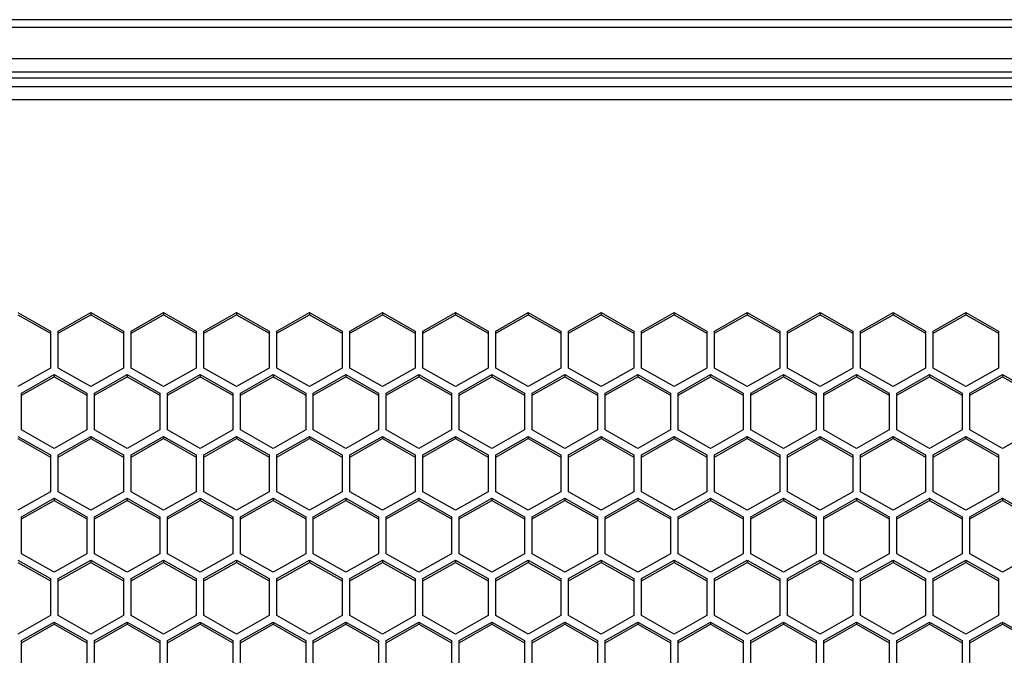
# Model space of a CAD drawing. Header units: millimetres. Extents: x -4202 to 34589, y -2795 to 14011.
# Tile 67 of 118: x -3426.07 to -3416.58, y 3241.28 to 3247.41. Entities that reach past the tile are written whole.
import ezdxf

# ---------------------------------------------------------------- set-up
doc = ezdxf.new("R2010")
doc.units = ezdxf.units.MM

msp = doc.modelspace()

# ---------------------------------------------------------------- linework, layer by layer
at = {"color": 7, "linetype": 'Continuous'}
for p, q in [((-3346.4362, 3247.4138), (-3511.2758, 3247.4138)), ((-3346.4362, 3247.3381), (-3511.2758, 3247.3381)), ((-3346.4362, 3247.0377), (-3511.2758, 3247.0377)), ((-3347.5912, 3246.9072), (-3510.1312, 3246.9072)), ((-3510.1312, 3246.8516), (-3347.5912, 3246.8516)), ((-3495.3262, 3246.7705), (-3347.5912, 3246.7705)), ((-3495.3262, 3246.6444), (-3347.5912, 3246.6444)), ((-3426.0923, 3244.5877), (-3425.7773, 3244.4095)), ((-3426.0923, 3244.5667), (-3425.7773, 3244.3885)), ((-3425.7038, 3244.4095), (-3425.3888, 3244.5877)), ((-3425.7038, 3244.3885), (-3425.3888, 3244.5667)), ((-3425.3888, 3244.5877), (-3425.0738, 3244.4095)), ((-3425.3888, 3244.5877), (-3425.3888, 3244.5667)), ((-3425.3888, 3244.5667), (-3425.0738, 3244.3885)), ((-3425.0003, 3244.4095), (-3424.6853, 3244.5877)), ((-3425.0003, 3244.3885), (-3424.6853, 3244.5667)), ((-3424.6853, 3244.5877), (-3424.3703, 3244.4095)), ((-3424.6853, 3244.5877), (-3424.6853, 3244.5667)), ((-3424.6853, 3244.5667), (-3424.3703, 3244.3885)), ((-3424.2968, 3244.4095), (-3423.9818, 3244.5877)), ((-3424.2968, 3244.3885), (-3423.9818, 3244.5667)), ((-3423.9818, 3244.5877), (-3423.6668, 3244.4095)), ((-3423.9818, 3244.5877), (-3423.9818, 3244.5667)), ((-3423.9818, 3244.5667), (-3423.6668, 3244.3885)), ((-3423.5933, 3244.4095), (-3423.2783, 3244.5877)), ((-3423.5933, 3244.3885), (-3423.2783, 3244.5667)), ((-3423.2783, 3244.5877), (-3422.9633, 3244.4095)), ((-3423.2783, 3244.5877), (-3423.2783, 3244.5667)), ((-3423.2783, 3244.5667), (-3422.9633, 3244.3885)), ((-3422.8898, 3244.4095), (-3422.5748, 3244.5877)), ((-3422.8898, 3244.3885), (-3422.5748, 3244.5667)), ((-3422.5748, 3244.5877), (-3422.2598, 3244.4095)), ((-3422.5748, 3244.5877), (-3422.5748, 3244.5667)), ((-3422.5748, 3244.5667), (-3422.2598, 3244.3885)), ((-3422.1863, 3244.4095), (-3421.8713, 3244.5877)), ((-3422.1863, 3244.3885), (-3421.8713, 3244.5667)), ((-3421.8713, 3244.5877), (-3421.5563, 3244.4095)), ((-3421.8713, 3244.5877), (-3421.8713, 3244.5667)), ((-3421.8713, 3244.5667), (-3421.5563, 3244.3885)), ((-3421.4828, 3244.4095), (-3421.1678, 3244.5877)), ((-3421.4828, 3244.3885), (-3421.1678, 3244.5667)), ((-3421.1678, 3244.5877), (-3420.8528, 3244.4095)), ((-3421.1678, 3244.5877), (-3421.1678, 3244.5667)), ((-3421.1678, 3244.5667), (-3420.8528, 3244.3885)), ((-3420.7793, 3244.4095), (-3420.4643, 3244.5877)), ((-3420.7793, 3244.3885), (-3420.4643, 3244.5667)), ((-3420.4643, 3244.5877), (-3420.1493, 3244.4095)), ((-3420.4643, 3244.5877), (-3420.4643, 3244.5667)), ((-3420.4643, 3244.5667), (-3420.1493, 3244.3885)), ((-3420.0758, 3244.4095), (-3419.7608, 3244.5877)), ((-3420.0758, 3244.3885), (-3419.7608, 3244.5667)), ((-3419.7608, 3244.5877), (-3419.4458, 3244.4095)), ((-3419.7608, 3244.5877), (-3419.7608, 3244.5667)), ((-3419.7608, 3244.5667), (-3419.4458, 3244.3885)), ((-3419.3723, 3244.4095), (-3419.0573, 3244.5877)), ((-3419.3723, 3244.3885), (-3419.0573, 3244.5667)), ((-3419.0573, 3244.5877), (-3418.7423, 3244.4095)), ((-3419.0573, 3244.5877), (-3419.0573, 3244.5667)), ((-3419.0573, 3244.5667), (-3418.7423, 3244.3885)), ((-3418.6688, 3244.4095), (-3418.3538, 3244.5877)), ((-3418.6688, 3244.3885), (-3418.3538, 3244.5667)), ((-3418.3538, 3244.5877), (-3418.0388, 3244.4095)), ((-3418.3538, 3244.5877), (-3418.3538, 3244.5667)), ((-3418.3538, 3244.5667), (-3418.0388, 3244.3885)), ((-3417.9653, 3244.4095), (-3417.6503, 3244.5877)), ((-3417.9653, 3244.3885), (-3417.6503, 3244.5667)), ((-3417.6503, 3244.5877), (-3417.3353, 3244.4095)), ((-3417.6503, 3244.5877), (-3417.6503, 3244.5667)), ((-3417.6503, 3244.5667), (-3417.3353, 3244.3885)), ((-3417.2618, 3244.4095), (-3416.9468, 3244.5877)), ((-3417.2618, 3244.3885), (-3416.9468, 3244.5667)), ((-3416.9468, 3244.5877), (-3416.6318, 3244.4095)), ((-3416.9468, 3244.5877), (-3416.9468, 3244.5667)), ((-3416.9468, 3244.5667), (-3416.6318, 3244.3885)), ((-3425.7773, 3244.4095), (-3425.7773, 3244.053)), ((-3425.7038, 3244.053), (-3425.7038, 3244.4095)), ((-3425.0738, 3244.4095), (-3425.0738, 3244.053)), ((-3425.0003, 3244.053), (-3425.0003, 3244.4095)), ((-3424.3703, 3244.4095), (-3424.3703, 3244.053)), ((-3424.2968, 3244.053), (-3424.2968, 3244.4095)), ((-3423.6668, 3244.4095), (-3423.6668, 3244.053)), ((-3423.5933, 3244.053), (-3423.5933, 3244.4095)), ((-3422.9633, 3244.4095), (-3422.9633, 3244.053)), ((-3422.8898, 3244.053), (-3422.8898, 3244.4095)), ((-3422.2598, 3244.4095), (-3422.2598, 3244.053)), ((-3422.1863, 3244.053), (-3422.1863, 3244.4095)), ((-3421.5563, 3244.4095), (-3421.5563, 3244.053)), ((-3421.4828, 3244.053), (-3421.4828, 3244.4095)), ((-3420.8528, 3244.4095), (-3420.8528, 3244.053)), ((-3420.7793, 3244.053), (-3420.7793, 3244.4095)), ((-3420.1493, 3244.4095), (-3420.1493, 3244.053)), ((-3420.0758, 3244.053), (-3420.0758, 3244.4095)), ((-3419.4458, 3244.4095), (-3419.4458, 3244.053)), ((-3419.3723, 3244.053), (-3419.3723, 3244.4095)), ((-3418.7423, 3244.4095), (-3418.7423, 3244.053)), ((-3418.6688, 3244.053), (-3418.6688, 3244.4095)), ((-3418.0388, 3244.4095), (-3418.0388, 3244.053)), ((-3417.9653, 3244.053), (-3417.9653, 3244.4095)), ((-3417.3353, 3244.4095), (-3417.3353, 3244.053)), ((-3417.2618, 3244.053), (-3417.2618, 3244.4095)), ((-3416.6318, 3244.4095), (-3416.6318, 3244.053)), ((-3425.7773, 3244.053), (-3426.0923, 3243.8748)), ((-3426.0556, 3243.8124), (-3425.7406, 3243.9907)), ((-3425.7406, 3243.9907), (-3425.4256, 3243.8124)), ((-3425.7406, 3243.9907), (-3425.7406, 3243.9697)), ((-3425.3888, 3243.8748), (-3425.7038, 3244.053)), ((-3425.0738, 3244.053), (-3425.3888, 3243.8748)), ((-3425.3521, 3243.8124), (-3425.0371, 3243.9907)), ((-3425.0371, 3243.9907), (-3424.7221, 3243.8124)), ((-3425.0371, 3243.9907), (-3425.0371, 3243.9697)), ((-3424.6853, 3243.8748), (-3425.0003, 3244.053)), ((-3424.3703, 3244.053), (-3424.6853, 3243.8748)), ((-3424.6486, 3243.8124), (-3424.3336, 3243.9907)), ((-3424.3336, 3243.9907), (-3424.0186, 3243.8124)), ((-3424.3336, 3243.9907), (-3424.3336, 3243.9697)), ((-3423.9818, 3243.8748), (-3424.2968, 3244.053)), ((-3423.6668, 3244.053), (-3423.9818, 3243.8748)), ((-3423.9451, 3243.8124), (-3423.6301, 3243.9907)), ((-3423.6301, 3243.9907), (-3423.3151, 3243.8124)), ((-3423.6301, 3243.9907), (-3423.6301, 3243.9697)), ((-3423.2783, 3243.8748), (-3423.5933, 3244.053)), ((-3422.9633, 3244.053), (-3423.2783, 3243.8748)), ((-3423.2416, 3243.8124), (-3422.9266, 3243.9907)), ((-3422.9266, 3243.9907), (-3422.6116, 3243.8124)), ((-3422.9266, 3243.9907), (-3422.9266, 3243.9697)), ((-3422.5748, 3243.8748), (-3422.8898, 3244.053)), ((-3422.2598, 3244.053), (-3422.5748, 3243.8748)), ((-3422.5381, 3243.8124), (-3422.2231, 3243.9907)), ((-3422.2231, 3243.9907), (-3421.9081, 3243.8124)), ((-3422.2231, 3243.9907), (-3422.2231, 3243.9697)), ((-3421.8713, 3243.8748), (-3422.1863, 3244.053)), ((-3421.5563, 3244.053), (-3421.8713, 3243.8748)), ((-3421.8346, 3243.8124), (-3421.5196, 3243.9907)), ((-3421.5196, 3243.9907), (-3421.2046, 3243.8124)), ((-3421.5196, 3243.9907), (-3421.5196, 3243.9697)), ((-3421.1678, 3243.8748), (-3421.4828, 3244.053)), ((-3420.8528, 3244.053), (-3421.1678, 3243.8748)), ((-3421.1311, 3243.8124), (-3420.8161, 3243.9907)), ((-3420.8161, 3243.9907), (-3420.5011, 3243.8124)), ((-3420.8161, 3243.9907), (-3420.8161, 3243.9697)), ((-3420.4643, 3243.8748), (-3420.7793, 3244.053)), ((-3420.1493, 3244.053), (-3420.4643, 3243.8748)), ((-3420.4276, 3243.8124), (-3420.1126, 3243.9907)), ((-3420.1126, 3243.9907), (-3419.7976, 3243.8124)), ((-3420.1126, 3243.9907), (-3420.1126, 3243.9697)), ((-3419.7608, 3243.8748), (-3420.0758, 3244.053)), ((-3419.4458, 3244.053), (-3419.7608, 3243.8748)), ((-3419.7241, 3243.8124), (-3419.4091, 3243.9907)), ((-3419.4091, 3243.9907), (-3419.0941, 3243.8124)), ((-3419.4091, 3243.9907), (-3419.4091, 3243.9697)), ((-3419.0573, 3243.8748), (-3419.3723, 3244.053)), ((-3418.7423, 3244.053), (-3419.0573, 3243.8748)), ((-3419.0206, 3243.8124), (-3418.7056, 3243.9907)), ((-3418.7056, 3243.9907), (-3418.3906, 3243.8124)), ((-3418.7056, 3243.9907), (-3418.7056, 3243.9697)), ((-3418.3538, 3243.8748), (-3418.6688, 3244.053)), ((-3418.0388, 3244.053), (-3418.3538, 3243.8748)), ((-3418.3171, 3243.8124), (-3418.0021, 3243.9907)), ((-3418.0021, 3243.9907), (-3417.6871, 3243.8124)), ((-3418.0021, 3243.9907), (-3418.0021, 3243.9697)), ((-3417.6503, 3243.8748), (-3417.9653, 3244.053)), ((-3417.3353, 3244.053), (-3417.6503, 3243.8748)), ((-3417.6136, 3243.8124), (-3417.2986, 3243.9907)), ((-3417.2986, 3243.9907), (-3416.9836, 3243.8124)), ((-3417.2986, 3243.9907), (-3417.2986, 3243.9697)), ((-3416.9468, 3243.8748), (-3417.2618, 3244.053)), ((-3416.6318, 3244.053), (-3416.9468, 3243.8748)), ((-3416.9101, 3243.8124), (-3416.5951, 3243.9907)), ((-3416.5951, 3243.9907), (-3416.2801, 3243.8124)), ((-3416.5951, 3243.9907), (-3416.5951, 3243.9697)), ((-3426.0556, 3243.7915), (-3425.7406, 3243.9697)), ((-3425.7406, 3243.9697), (-3425.4256, 3243.7915)), ((-3425.3521, 3243.7915), (-3425.0371, 3243.9697)), ((-3425.0371, 3243.9697), (-3424.7221, 3243.7915)), ((-3424.6486, 3243.7915), (-3424.3336, 3243.9697)), ((-3424.3336, 3243.9697), (-3424.0186, 3243.7915)), ((-3423.9451, 3243.7915), (-3423.6301, 3243.9697)), ((-3423.6301, 3243.9697), (-3423.3151, 3243.7915)), ((-3423.2416, 3243.7915), (-3422.9266, 3243.9697)), ((-3422.9266, 3243.9697), (-3422.6116, 3243.7915)), ((-3422.5381, 3243.7915), (-3422.2231, 3243.9697)), ((-3422.2231, 3243.9697), (-3421.9081, 3243.7915)), ((-3421.8346, 3243.7915), (-3421.5196, 3243.9697)), ((-3421.5196, 3243.9697), (-3421.2046, 3243.7915)), ((-3421.1311, 3243.7915), (-3420.8161, 3243.9697)), ((-3420.8161, 3243.9697), (-3420.5011, 3243.7915)), ((-3420.4276, 3243.7915), (-3420.1126, 3243.9697)), ((-3420.1126, 3243.9697), (-3419.7976, 3243.7915)), ((-3419.7241, 3243.7915), (-3419.4091, 3243.9697)), ((-3419.4091, 3243.9697), (-3419.0941, 3243.7915)), ((-3419.0206, 3243.7915), (-3418.7056, 3243.9697)), ((-3418.7056, 3243.9697), (-3418.3906, 3243.7915)), ((-3418.3171, 3243.7915), (-3418.0021, 3243.9697)), ((-3418.0021, 3243.9697), (-3417.6871, 3243.7915)), ((-3417.6136, 3243.7915), (-3417.2986, 3243.9697)), ((-3417.2986, 3243.9697), (-3416.9836, 3243.7915)), ((-3416.9101, 3243.7915), (-3416.5951, 3243.9697)), ((-3416.5951, 3243.9697), (-3416.2801, 3243.7915)), ((-3426.0556, 3243.456), (-3426.0556, 3243.8124)), ((-3425.4256, 3243.8124), (-3425.4256, 3243.456)), ((-3425.3521, 3243.456), (-3425.3521, 3243.8124)), ((-3424.7221, 3243.8124), (-3424.7221, 3243.456)), ((-3424.6486, 3243.456), (-3424.6486, 3243.8124)), ((-3424.0186, 3243.8124), (-3424.0186, 3243.456)), ((-3423.9451, 3243.456), (-3423.9451, 3243.8124)), ((-3423.3151, 3243.8124), (-3423.3151, 3243.456)), ((-3423.2416, 3243.456), (-3423.2416, 3243.8124)), ((-3422.6116, 3243.8124), (-3422.6116, 3243.456)), ((-3422.5381, 3243.456), (-3422.5381, 3243.8124)), ((-3421.9081, 3243.8124), (-3421.9081, 3243.456)), ((-3421.8346, 3243.456), (-3421.8346, 3243.8124)), ((-3421.2046, 3243.8124), (-3421.2046, 3243.456)), ((-3421.1311, 3243.456), (-3421.1311, 3243.8124)), ((-3420.5011, 3243.8124), (-3420.5011, 3243.456)), ((-3420.4276, 3243.456), (-3420.4276, 3243.8124)), ((-3419.7976, 3243.8124), (-3419.7976, 3243.456)), ((-3419.7241, 3243.456), (-3419.7241, 3243.8124)), ((-3419.0941, 3243.8124), (-3419.0941, 3243.456)), ((-3419.0206, 3243.456), (-3419.0206, 3243.8124)), ((-3418.3906, 3243.8124), (-3418.3906, 3243.456)), ((-3418.3171, 3243.456), (-3418.3171, 3243.8124)), ((-3417.6871, 3243.8124), (-3417.6871, 3243.456)), ((-3417.6136, 3243.456), (-3417.6136, 3243.8124)), ((-3416.9836, 3243.8124), (-3416.9836, 3243.456)), ((-3416.9101, 3243.456), (-3416.9101, 3243.8124)), ((-3425.7406, 3243.2778), (-3426.0556, 3243.456)), ((-3425.4256, 3243.456), (-3425.7406, 3243.2778)), ((-3425.0371, 3243.2778), (-3425.3521, 3243.456)), ((-3424.7221, 3243.456), (-3425.0371, 3243.2778)), ((-3424.3336, 3243.2778), (-3424.6486, 3243.456)), ((-3424.0186, 3243.456), (-3424.3336, 3243.2778)), ((-3423.6301, 3243.2778), (-3423.9451, 3243.456)), ((-3423.3151, 3243.456), (-3423.6301, 3243.2778)), ((-3422.9266, 3243.2778), (-3423.2416, 3243.456)), ((-3422.6116, 3243.456), (-3422.9266, 3243.2778)), ((-3422.2231, 3243.2778), (-3422.5381, 3243.456)), ((-3421.9081, 3243.456), (-3422.2231, 3243.2778)), ((-3421.5196, 3243.2778), (-3421.8346, 3243.456)), ((-3421.2046, 3243.456), (-3421.5196, 3243.2778)), ((-3420.8161, 3243.2778), (-3421.1311, 3243.456)), ((-3420.5011, 3243.456), (-3420.8161, 3243.2778)), ((-3420.1126, 3243.2778), (-3420.4276, 3243.456)), ((-3419.7976, 3243.456), (-3420.1126, 3243.2778)), ((-3419.4091, 3243.2778), (-3419.7241, 3243.456)), ((-3419.0941, 3243.456), (-3419.4091, 3243.2778)), ((-3418.7056, 3243.2778), (-3419.0206, 3243.456)), ((-3418.3906, 3243.456), (-3418.7056, 3243.2778)), ((-3418.0021, 3243.2778), (-3418.3171, 3243.456)), ((-3417.6871, 3243.456), (-3418.0021, 3243.2778)), ((-3417.2986, 3243.2778), (-3417.6136, 3243.456)), ((-3416.9836, 3243.456), (-3417.2986, 3243.2778)), ((-3416.5951, 3243.2778), (-3416.9101, 3243.456)), ((-3416.2801, 3243.456), (-3416.5951, 3243.2778)), ((-3426.0923, 3243.3936), (-3425.7773, 3243.2154)), ((-3426.0923, 3243.3727), (-3425.7773, 3243.1945)), ((-3425.7038, 3243.2154), (-3425.3888, 3243.3936)), ((-3425.7038, 3243.1945), (-3425.3888, 3243.3727)), ((-3425.3888, 3243.3936), (-3425.0738, 3243.2154)), ((-3425.3888, 3243.3936), (-3425.3888, 3243.3727)), ((-3425.3888, 3243.3727), (-3425.0738, 3243.1945)), ((-3425.0003, 3243.2154), (-3424.6853, 3243.3936)), ((-3425.0003, 3243.1945), (-3424.6853, 3243.3727)), ((-3424.6853, 3243.3936), (-3424.3703, 3243.2154)), ((-3424.6853, 3243.3936), (-3424.6853, 3243.3727)), ((-3424.6853, 3243.3727), (-3424.3703, 3243.1945)), ((-3424.2968, 3243.2154), (-3423.9818, 3243.3936)), ((-3424.2968, 3243.1945), (-3423.9818, 3243.3727)), ((-3423.9818, 3243.3936), (-3423.6668, 3243.2154)), ((-3423.9818, 3243.3936), (-3423.9818, 3243.3727)), ((-3423.9818, 3243.3727), (-3423.6668, 3243.1945)), ((-3423.5933, 3243.2154), (-3423.2783, 3243.3936)), ((-3423.5933, 3243.1945), (-3423.2783, 3243.3727)), ((-3423.2783, 3243.3936), (-3422.9633, 3243.2154)), ((-3423.2783, 3243.3936), (-3423.2783, 3243.3727)), ((-3423.2783, 3243.3727), (-3422.9633, 3243.1945)), ((-3422.8898, 3243.2154), (-3422.5748, 3243.3936)), ((-3422.8898, 3243.1945), (-3422.5748, 3243.3727)), ((-3422.5748, 3243.3936), (-3422.2598, 3243.2154)), ((-3422.5748, 3243.3936), (-3422.5748, 3243.3727)), ((-3422.5748, 3243.3727), (-3422.2598, 3243.1945)), ((-3422.1863, 3243.2154), (-3421.8713, 3243.3936)), ((-3422.1863, 3243.1945), (-3421.8713, 3243.3727)), ((-3421.8713, 3243.3936), (-3421.5563, 3243.2154)), ((-3421.8713, 3243.3936), (-3421.8713, 3243.3727)), ((-3421.8713, 3243.3727), (-3421.5563, 3243.1945)), ((-3421.4828, 3243.2154), (-3421.1678, 3243.3936)), ((-3421.4828, 3243.1945), (-3421.1678, 3243.3727)), ((-3421.1678, 3243.3936), (-3420.8528, 3243.2154)), ((-3421.1678, 3243.3936), (-3421.1678, 3243.3727)), ((-3421.1678, 3243.3727), (-3420.8528, 3243.1945)), ((-3420.7793, 3243.2154), (-3420.4643, 3243.3936)), ((-3420.7793, 3243.1945), (-3420.4643, 3243.3727)), ((-3420.4643, 3243.3936), (-3420.1493, 3243.2154)), ((-3420.4643, 3243.3936), (-3420.4643, 3243.3727)), ((-3420.4643, 3243.3727), (-3420.1493, 3243.1945)), ((-3420.0758, 3243.2154), (-3419.7608, 3243.3936)), ((-3420.0758, 3243.1945), (-3419.7608, 3243.3727)), ((-3419.7608, 3243.3936), (-3419.4458, 3243.2154)), ((-3419.7608, 3243.3936), (-3419.7608, 3243.3727)), ((-3419.7608, 3243.3727), (-3419.4458, 3243.1945)), ((-3419.3723, 3243.2154), (-3419.0573, 3243.3936)), ((-3419.3723, 3243.1945), (-3419.0573, 3243.3727)), ((-3419.0573, 3243.3936), (-3418.7423, 3243.2154)), ((-3419.0573, 3243.3936), (-3419.0573, 3243.3727)), ((-3419.0573, 3243.3727), (-3418.7423, 3243.1945)), ((-3418.6688, 3243.2154), (-3418.3538, 3243.3936)), ((-3418.6688, 3243.1945), (-3418.3538, 3243.3727)), ((-3418.3538, 3243.3936), (-3418.0388, 3243.2154)), ((-3418.3538, 3243.3936), (-3418.3538, 3243.3727)), ((-3418.3538, 3243.3727), (-3418.0388, 3243.1945)), ((-3417.9653, 3243.2154), (-3417.6503, 3243.3936)), ((-3417.9653, 3243.1945), (-3417.6503, 3243.3727)), ((-3417.6503, 3243.3936), (-3417.3353, 3243.2154)), ((-3417.6503, 3243.3936), (-3417.6503, 3243.3727)), ((-3417.6503, 3243.3727), (-3417.3353, 3243.1945)), ((-3417.2618, 3243.2154), (-3416.9468, 3243.3936)), ((-3417.2618, 3243.1945), (-3416.9468, 3243.3727)), ((-3416.9468, 3243.3936), (-3416.6318, 3243.2154)), ((-3416.9468, 3243.3936), (-3416.9468, 3243.3727)), ((-3416.9468, 3243.3727), (-3416.6318, 3243.1945)), ((-3425.7773, 3243.2154), (-3425.7773, 3242.859)), ((-3425.7038, 3242.859), (-3425.7038, 3243.2154)), ((-3425.0738, 3243.2154), (-3425.0738, 3242.859)), ((-3425.0003, 3242.859), (-3425.0003, 3243.2154)), ((-3424.3703, 3243.2154), (-3424.3703, 3242.859)), ((-3424.2968, 3242.859), (-3424.2968, 3243.2154)), ((-3423.6668, 3243.2154), (-3423.6668, 3242.859)), ((-3423.5933, 3242.859), (-3423.5933, 3243.2154)), ((-3422.9633, 3243.2154), (-3422.9633, 3242.859)), ((-3422.8898, 3242.859), (-3422.8898, 3243.2154)), ((-3422.2598, 3243.2154), (-3422.2598, 3242.859)), ((-3422.1863, 3242.859), (-3422.1863, 3243.2154)), ((-3421.5563, 3243.2154), (-3421.5563, 3242.859)), ((-3421.4828, 3242.859), (-3421.4828, 3243.2154)), ((-3420.8528, 3243.2154), (-3420.8528, 3242.859)), ((-3420.7793, 3242.859), (-3420.7793, 3243.2154)), ((-3420.1493, 3243.2154), (-3420.1493, 3242.859)), ((-3420.0758, 3242.859), (-3420.0758, 3243.2154)), ((-3419.4458, 3243.2154), (-3419.4458, 3242.859)), ((-3419.3723, 3242.859), (-3419.3723, 3243.2154)), ((-3418.7423, 3243.2154), (-3418.7423, 3242.859)), ((-3418.6688, 3242.859), (-3418.6688, 3243.2154)), ((-3418.0388, 3243.2154), (-3418.0388, 3242.859)), ((-3417.9653, 3242.859), (-3417.9653, 3243.2154)), ((-3417.3353, 3243.2154), (-3417.3353, 3242.859)), ((-3417.2618, 3242.859), (-3417.2618, 3243.2154)), ((-3416.6318, 3243.2154), (-3416.6318, 3242.859)), ((-3425.7773, 3242.859), (-3426.0923, 3242.6808)), ((-3425.3888, 3242.6808), (-3425.7038, 3242.859)), ((-3425.0738, 3242.859), (-3425.3888, 3242.6808)), ((-3424.6853, 3242.6808), (-3425.0003, 3242.859)), ((-3424.3703, 3242.859), (-3424.6853, 3242.6808)), ((-3423.9818, 3242.6808), (-3424.2968, 3242.859)), ((-3423.6668, 3242.859), (-3423.9818, 3242.6808)), ((-3423.2783, 3242.6808), (-3423.5933, 3242.859)), ((-3422.9633, 3242.859), (-3423.2783, 3242.6808)), ((-3422.5748, 3242.6808), (-3422.8898, 3242.859)), ((-3422.2598, 3242.859), (-3422.5748, 3242.6808)), ((-3421.8713, 3242.6808), (-3422.1863, 3242.859)), ((-3421.5563, 3242.859), (-3421.8713, 3242.6808)), ((-3421.1678, 3242.6808), (-3421.4828, 3242.859)), ((-3420.8528, 3242.859), (-3421.1678, 3242.6808)), ((-3420.4643, 3242.6808), (-3420.7793, 3242.859)), ((-3420.1493, 3242.859), (-3420.4643, 3242.6808)), ((-3419.7608, 3242.6808), (-3420.0758, 3242.859)), ((-3419.4458, 3242.859), (-3419.7608, 3242.6808)), ((-3419.0573, 3242.6808), (-3419.3723, 3242.859)), ((-3418.7423, 3242.859), (-3419.0573, 3242.6808)), ((-3418.3538, 3242.6808), (-3418.6688, 3242.859)), ((-3418.0388, 3242.859), (-3418.3538, 3242.6808)), ((-3417.6503, 3242.6808), (-3417.9653, 3242.859)), ((-3417.3353, 3242.859), (-3417.6503, 3242.6808)), ((-3416.9468, 3242.6808), (-3417.2618, 3242.859)), ((-3416.6318, 3242.859), (-3416.9468, 3242.6808)), ((-3426.0556, 3242.6184), (-3425.7406, 3242.7966)), ((-3426.0556, 3242.5975), (-3425.7406, 3242.7757)), ((-3425.7406, 3242.7966), (-3425.4256, 3242.6184)), ((-3425.7406, 3242.7966), (-3425.7406, 3242.7757)), ((-3425.7406, 3242.7757), (-3425.4256, 3242.5975)), ((-3425.3521, 3242.6184), (-3425.0371, 3242.7966)), ((-3425.3521, 3242.5975), (-3425.0371, 3242.7757)), ((-3425.0371, 3242.7966), (-3424.7221, 3242.6184)), ((-3425.0371, 3242.7966), (-3425.0371, 3242.7757)), ((-3425.0371, 3242.7757), (-3424.7221, 3242.5975)), ((-3424.6486, 3242.6184), (-3424.3336, 3242.7966)), ((-3424.6486, 3242.5975), (-3424.3336, 3242.7757)), ((-3424.3336, 3242.7966), (-3424.0186, 3242.6184)), ((-3424.3336, 3242.7966), (-3424.3336, 3242.7757)), ((-3424.3336, 3242.7757), (-3424.0186, 3242.5975)), ((-3423.9451, 3242.6184), (-3423.6301, 3242.7966)), ((-3423.9451, 3242.5975), (-3423.6301, 3242.7757)), ((-3423.6301, 3242.7966), (-3423.3151, 3242.6184)), ((-3423.6301, 3242.7966), (-3423.6301, 3242.7757)), ((-3423.6301, 3242.7757), (-3423.3151, 3242.5975)), ((-3423.2416, 3242.6184), (-3422.9266, 3242.7966)), ((-3423.2416, 3242.5975), (-3422.9266, 3242.7757)), ((-3422.9266, 3242.7966), (-3422.6116, 3242.6184)), ((-3422.9266, 3242.7966), (-3422.9266, 3242.7757)), ((-3422.9266, 3242.7757), (-3422.6116, 3242.5975)), ((-3422.5381, 3242.6184), (-3422.2231, 3242.7966)), ((-3422.5381, 3242.5975), (-3422.2231, 3242.7757)), ((-3422.2231, 3242.7966), (-3421.9081, 3242.6184)), ((-3422.2231, 3242.7966), (-3422.2231, 3242.7757)), ((-3422.2231, 3242.7757), (-3421.9081, 3242.5975)), ((-3421.8346, 3242.6184), (-3421.5196, 3242.7966)), ((-3421.8346, 3242.5975), (-3421.5196, 3242.7757)), ((-3421.5196, 3242.7966), (-3421.2046, 3242.6184)), ((-3421.5196, 3242.7966), (-3421.5196, 3242.7757)), ((-3421.5196, 3242.7757), (-3421.2046, 3242.5975)), ((-3421.1311, 3242.6184), (-3420.8161, 3242.7966)), ((-3421.1311, 3242.5975), (-3420.8161, 3242.7757)), ((-3420.8161, 3242.7966), (-3420.5011, 3242.6184)), ((-3420.8161, 3242.7966), (-3420.8161, 3242.7757)), ((-3420.8161, 3242.7757), (-3420.5011, 3242.5975)), ((-3420.4276, 3242.6184), (-3420.1126, 3242.7966)), ((-3420.4276, 3242.5975), (-3420.1126, 3242.7757)), ((-3420.1126, 3242.7966), (-3419.7976, 3242.6184)), ((-3420.1126, 3242.7966), (-3420.1126, 3242.7757)), ((-3420.1126, 3242.7757), (-3419.7976, 3242.5975)), ((-3419.7241, 3242.6184), (-3419.4091, 3242.7966)), ((-3419.7241, 3242.5975), (-3419.4091, 3242.7757)), ((-3419.4091, 3242.7966), (-3419.0941, 3242.6184)), ((-3419.4091, 3242.7966), (-3419.4091, 3242.7757)), ((-3419.4091, 3242.7757), (-3419.0941, 3242.5975)), ((-3419.0206, 3242.6184), (-3418.7056, 3242.7966)), ((-3419.0206, 3242.5975), (-3418.7056, 3242.7757)), ((-3418.7056, 3242.7966), (-3418.3906, 3242.6184)), ((-3418.7056, 3242.7966), (-3418.7056, 3242.7757)), ((-3418.7056, 3242.7757), (-3418.3906, 3242.5975)), ((-3418.3171, 3242.6184), (-3418.0021, 3242.7966)), ((-3418.3171, 3242.5975), (-3418.0021, 3242.7757)), ((-3418.0021, 3242.7966), (-3417.6871, 3242.6184)), ((-3418.0021, 3242.7966), (-3418.0021, 3242.7757)), ((-3418.0021, 3242.7757), (-3417.6871, 3242.5975)), ((-3417.6136, 3242.6184), (-3417.2986, 3242.7966)), ((-3417.6136, 3242.5975), (-3417.2986, 3242.7757)), ((-3417.2986, 3242.7966), (-3416.9836, 3242.6184)), ((-3417.2986, 3242.7966), (-3417.2986, 3242.7757)), ((-3417.2986, 3242.7757), (-3416.9836, 3242.5975)), ((-3416.9101, 3242.6184), (-3416.5951, 3242.7966)), ((-3416.9101, 3242.5975), (-3416.5951, 3242.7757)), ((-3416.5951, 3242.7966), (-3416.2801, 3242.6184)), ((-3416.5951, 3242.7966), (-3416.5951, 3242.7757)), ((-3416.5951, 3242.7757), (-3416.2801, 3242.5975)), ((-3426.0556, 3242.262), (-3426.0556, 3242.6184)), ((-3425.4256, 3242.6184), (-3425.4256, 3242.262)), ((-3425.3521, 3242.262), (-3425.3521, 3242.6184)), ((-3424.7221, 3242.6184), (-3424.7221, 3242.262)), ((-3424.6486, 3242.262), (-3424.6486, 3242.6184)), ((-3424.0186, 3242.6184), (-3424.0186, 3242.262)), ((-3423.9451, 3242.262), (-3423.9451, 3242.6184)), ((-3423.3151, 3242.6184), (-3423.3151, 3242.262)), ((-3423.2416, 3242.262), (-3423.2416, 3242.6184)), ((-3422.6116, 3242.6184), (-3422.6116, 3242.262)), ((-3422.5381, 3242.262), (-3422.5381, 3242.6184)), ((-3421.9081, 3242.6184), (-3421.9081, 3242.262)), ((-3421.8346, 3242.262), (-3421.8346, 3242.6184)), ((-3421.2046, 3242.6184), (-3421.2046, 3242.262)), ((-3421.1311, 3242.262), (-3421.1311, 3242.6184)), ((-3420.5011, 3242.6184), (-3420.5011, 3242.262)), ((-3420.4276, 3242.262), (-3420.4276, 3242.6184)), ((-3419.7976, 3242.6184), (-3419.7976, 3242.262)), ((-3419.7241, 3242.262), (-3419.7241, 3242.6184)), ((-3419.0941, 3242.6184), (-3419.0941, 3242.262)), ((-3419.0206, 3242.262), (-3419.0206, 3242.6184)), ((-3418.3906, 3242.6184), (-3418.3906, 3242.262)), ((-3418.3171, 3242.262), (-3418.3171, 3242.6184)), ((-3417.6871, 3242.6184), (-3417.6871, 3242.262)), ((-3417.6136, 3242.262), (-3417.6136, 3242.6184)), ((-3416.9836, 3242.6184), (-3416.9836, 3242.262)), ((-3416.9101, 3242.262), (-3416.9101, 3242.6184)), ((-3426.0923, 3242.1996), (-3425.7773, 3242.0214)), ((-3426.0923, 3242.1787), (-3425.7773, 3242.0005)), ((-3425.7406, 3242.0838), (-3426.0556, 3242.262)), ((-3425.4256, 3242.262), (-3425.7406, 3242.0838)), ((-3425.7038, 3242.0214), (-3425.3888, 3242.1996)), ((-3425.7038, 3242.0005), (-3425.3888, 3242.1787)), ((-3425.3888, 3242.1996), (-3425.0738, 3242.0214)), ((-3425.3888, 3242.1996), (-3425.3888, 3242.1787)), ((-3425.3888, 3242.1787), (-3425.0738, 3242.0005)), ((-3425.0371, 3242.0838), (-3425.3521, 3242.262)), ((-3424.7221, 3242.262), (-3425.0371, 3242.0838)), ((-3425.0003, 3242.0214), (-3424.6853, 3242.1996)), ((-3425.0003, 3242.0005), (-3424.6853, 3242.1787)), ((-3424.6853, 3242.1996), (-3424.3703, 3242.0214)), ((-3424.6853, 3242.1996), (-3424.6853, 3242.1787)), ((-3424.6853, 3242.1787), (-3424.3703, 3242.0005)), ((-3424.3336, 3242.0838), (-3424.6486, 3242.262)), ((-3424.0186, 3242.262), (-3424.3336, 3242.0838)), ((-3424.2968, 3242.0214), (-3423.9818, 3242.1996)), ((-3424.2968, 3242.0005), (-3423.9818, 3242.1787)), ((-3423.9818, 3242.1996), (-3423.6668, 3242.0214)), ((-3423.9818, 3242.1996), (-3423.9818, 3242.1787)), ((-3423.9818, 3242.1787), (-3423.6668, 3242.0005)), ((-3423.6301, 3242.0838), (-3423.9451, 3242.262)), ((-3423.3151, 3242.262), (-3423.6301, 3242.0838)), ((-3423.5933, 3242.0214), (-3423.2783, 3242.1996)), ((-3423.5933, 3242.0005), (-3423.2783, 3242.1787)), ((-3423.2783, 3242.1996), (-3422.9633, 3242.0214)), ((-3423.2783, 3242.1996), (-3423.2783, 3242.1787)), ((-3423.2783, 3242.1787), (-3422.9633, 3242.0005)), ((-3422.9266, 3242.0838), (-3423.2416, 3242.262)), ((-3422.6116, 3242.262), (-3422.9266, 3242.0838)), ((-3422.8898, 3242.0214), (-3422.5748, 3242.1996)), ((-3422.8898, 3242.0005), (-3422.5748, 3242.1787)), ((-3422.5748, 3242.1996), (-3422.2598, 3242.0214)), ((-3422.5748, 3242.1996), (-3422.5748, 3242.1787)), ((-3422.5748, 3242.1787), (-3422.2598, 3242.0005)), ((-3422.2231, 3242.0838), (-3422.5381, 3242.262)), ((-3421.9081, 3242.262), (-3422.2231, 3242.0838)), ((-3422.1863, 3242.0214), (-3421.8713, 3242.1996)), ((-3422.1863, 3242.0005), (-3421.8713, 3242.1787)), ((-3421.8713, 3242.1996), (-3421.5563, 3242.0214)), ((-3421.8713, 3242.1996), (-3421.8713, 3242.1787)), ((-3421.8713, 3242.1787), (-3421.5563, 3242.0005)), ((-3421.5196, 3242.0838), (-3421.8346, 3242.262)), ((-3421.2046, 3242.262), (-3421.5196, 3242.0838)), ((-3421.4828, 3242.0214), (-3421.1678, 3242.1996)), ((-3421.4828, 3242.0005), (-3421.1678, 3242.1787)), ((-3421.1678, 3242.1996), (-3420.8528, 3242.0214)), ((-3421.1678, 3242.1996), (-3421.1678, 3242.1787)), ((-3421.1678, 3242.1787), (-3420.8528, 3242.0005)), ((-3420.8161, 3242.0838), (-3421.1311, 3242.262)), ((-3420.5011, 3242.262), (-3420.8161, 3242.0838)), ((-3420.7793, 3242.0214), (-3420.4643, 3242.1996)), ((-3420.7793, 3242.0005), (-3420.4643, 3242.1787)), ((-3420.4643, 3242.1996), (-3420.1493, 3242.0214)), ((-3420.4643, 3242.1996), (-3420.4643, 3242.1787)), ((-3420.4643, 3242.1787), (-3420.1493, 3242.0005)), ((-3420.1126, 3242.0838), (-3420.4276, 3242.262)), ((-3419.7976, 3242.262), (-3420.1126, 3242.0838)), ((-3420.0758, 3242.0214), (-3419.7608, 3242.1996)), ((-3420.0758, 3242.0005), (-3419.7608, 3242.1787)), ((-3419.7608, 3242.1996), (-3419.4458, 3242.0214)), ((-3419.7608, 3242.1996), (-3419.7608, 3242.1787)), ((-3419.7608, 3242.1787), (-3419.4458, 3242.0005)), ((-3419.4091, 3242.0838), (-3419.7241, 3242.262)), ((-3419.0941, 3242.262), (-3419.4091, 3242.0838)), ((-3419.3723, 3242.0214), (-3419.0573, 3242.1996)), ((-3419.3723, 3242.0005), (-3419.0573, 3242.1787)), ((-3419.0573, 3242.1996), (-3418.7423, 3242.0214)), ((-3419.0573, 3242.1996), (-3419.0573, 3242.1787)), ((-3419.0573, 3242.1787), (-3418.7423, 3242.0005)), ((-3418.7056, 3242.0838), (-3419.0206, 3242.262)), ((-3418.3906, 3242.262), (-3418.7056, 3242.0838)), ((-3418.6688, 3242.0214), (-3418.3538, 3242.1996)), ((-3418.6688, 3242.0005), (-3418.3538, 3242.1787)), ((-3418.3538, 3242.1996), (-3418.0388, 3242.0214)), ((-3418.3538, 3242.1996), (-3418.3538, 3242.1787)), ((-3418.3538, 3242.1787), (-3418.0388, 3242.0005)), ((-3418.0021, 3242.0838), (-3418.3171, 3242.262)), ((-3417.6871, 3242.262), (-3418.0021, 3242.0838)), ((-3417.9653, 3242.0214), (-3417.6503, 3242.1996)), ((-3417.9653, 3242.0005), (-3417.6503, 3242.1787)), ((-3417.6503, 3242.1996), (-3417.3353, 3242.0214)), ((-3417.6503, 3242.1996), (-3417.6503, 3242.1787)), ((-3417.6503, 3242.1787), (-3417.3353, 3242.0005)), ((-3417.2986, 3242.0838), (-3417.6136, 3242.262)), ((-3416.9836, 3242.262), (-3417.2986, 3242.0838)), ((-3417.2618, 3242.0214), (-3416.9468, 3242.1996)), ((-3417.2618, 3242.0005), (-3416.9468, 3242.1787)), ((-3416.9468, 3242.1996), (-3416.6318, 3242.0214)), ((-3416.9468, 3242.1996), (-3416.9468, 3242.1787)), ((-3416.9468, 3242.1787), (-3416.6318, 3242.0005)), ((-3416.5951, 3242.0838), (-3416.9101, 3242.262)), ((-3416.2801, 3242.262), (-3416.5951, 3242.0838)), ((-3425.7773, 3242.0214), (-3425.7773, 3241.665)), ((-3425.7038, 3241.665), (-3425.7038, 3242.0214)), ((-3425.0738, 3242.0214), (-3425.0738, 3241.665)), ((-3425.0003, 3241.665), (-3425.0003, 3242.0214)), ((-3424.3703, 3242.0214), (-3424.3703, 3241.665)), ((-3424.2968, 3241.665), (-3424.2968, 3242.0214)), ((-3423.6668, 3242.0214), (-3423.6668, 3241.665)), ((-3423.5933, 3241.665), (-3423.5933, 3242.0214)), ((-3422.9633, 3242.0214), (-3422.9633, 3241.665)), ((-3422.8898, 3241.665), (-3422.8898, 3242.0214)), ((-3422.2598, 3242.0214), (-3422.2598, 3241.665)), ((-3422.1863, 3241.665), (-3422.1863, 3242.0214)), ((-3421.5563, 3242.0214), (-3421.5563, 3241.665)), ((-3421.4828, 3241.665), (-3421.4828, 3242.0214)), ((-3420.8528, 3242.0214), (-3420.8528, 3241.665)), ((-3420.7793, 3241.665), (-3420.7793, 3242.0214)), ((-3420.1493, 3242.0214), (-3420.1493, 3241.665)), ((-3420.0758, 3241.665), (-3420.0758, 3242.0214)), ((-3419.4458, 3242.0214), (-3419.4458, 3241.665)), ((-3419.3723, 3241.665), (-3419.3723, 3242.0214)), ((-3418.7423, 3242.0214), (-3418.7423, 3241.665)), ((-3418.6688, 3241.665), (-3418.6688, 3242.0214)), ((-3418.0388, 3242.0214), (-3418.0388, 3241.665)), ((-3417.9653, 3241.665), (-3417.9653, 3242.0214)), ((-3417.3353, 3242.0214), (-3417.3353, 3241.665)), ((-3417.2618, 3241.665), (-3417.2618, 3242.0214)), ((-3416.6318, 3242.0214), (-3416.6318, 3241.665)), ((-3425.7773, 3241.665), (-3426.0923, 3241.4867)), ((-3426.0556, 3241.4244), (-3425.7406, 3241.6026)), ((-3425.7406, 3241.6026), (-3425.4256, 3241.4244)), ((-3425.7406, 3241.6026), (-3425.7406, 3241.5817)), ((-3425.3888, 3241.4867), (-3425.7038, 3241.665)), ((-3425.0738, 3241.665), (-3425.3888, 3241.4867)), ((-3425.3521, 3241.4244), (-3425.0371, 3241.6026)), ((-3425.0371, 3241.6026), (-3424.7221, 3241.4244)), ((-3425.0371, 3241.6026), (-3425.0371, 3241.5817)), ((-3424.6853, 3241.4867), (-3425.0003, 3241.665)), ((-3424.3703, 3241.665), (-3424.6853, 3241.4867)), ((-3424.6486, 3241.4244), (-3424.3336, 3241.6026)), ((-3424.3336, 3241.6026), (-3424.0186, 3241.4244)), ((-3424.3336, 3241.6026), (-3424.3336, 3241.5817)), ((-3423.9818, 3241.4867), (-3424.2968, 3241.665)), ((-3423.6668, 3241.665), (-3423.9818, 3241.4867)), ((-3423.9451, 3241.4244), (-3423.6301, 3241.6026)), ((-3423.6301, 3241.6026), (-3423.3151, 3241.4244)), ((-3423.6301, 3241.6026), (-3423.6301, 3241.5817)), ((-3423.2783, 3241.4867), (-3423.5933, 3241.665)), ((-3422.9633, 3241.665), (-3423.2783, 3241.4867)), ((-3423.2416, 3241.4244), (-3422.9266, 3241.6026)), ((-3422.9266, 3241.6026), (-3422.6116, 3241.4244)), ((-3422.9266, 3241.6026), (-3422.9266, 3241.5817)), ((-3422.5748, 3241.4867), (-3422.8898, 3241.665)), ((-3422.2598, 3241.665), (-3422.5748, 3241.4867)), ((-3422.5381, 3241.4244), (-3422.2231, 3241.6026)), ((-3422.2231, 3241.6026), (-3421.9081, 3241.4244)), ((-3422.2231, 3241.6026), (-3422.2231, 3241.5817)), ((-3421.8713, 3241.4867), (-3422.1863, 3241.665)), ((-3421.5563, 3241.665), (-3421.8713, 3241.4867)), ((-3421.8346, 3241.4244), (-3421.5196, 3241.6026)), ((-3421.5196, 3241.6026), (-3421.2046, 3241.4244)), ((-3421.5196, 3241.6026), (-3421.5196, 3241.5817)), ((-3421.1678, 3241.4867), (-3421.4828, 3241.665)), ((-3420.8528, 3241.665), (-3421.1678, 3241.4867)), ((-3421.1311, 3241.4244), (-3420.8161, 3241.6026)), ((-3420.8161, 3241.6026), (-3420.5011, 3241.4244)), ((-3420.8161, 3241.6026), (-3420.8161, 3241.5817)), ((-3420.4643, 3241.4867), (-3420.7793, 3241.665)), ((-3420.1493, 3241.665), (-3420.4643, 3241.4867)), ((-3420.4276, 3241.4244), (-3420.1126, 3241.6026)), ((-3420.1126, 3241.6026), (-3419.7976, 3241.4244)), ((-3420.1126, 3241.6026), (-3420.1126, 3241.5817)), ((-3419.7608, 3241.4867), (-3420.0758, 3241.665)), ((-3419.4458, 3241.665), (-3419.7608, 3241.4867)), ((-3419.7241, 3241.4244), (-3419.4091, 3241.6026)), ((-3419.4091, 3241.6026), (-3419.0941, 3241.4244)), ((-3419.4091, 3241.6026), (-3419.4091, 3241.5817)), ((-3419.0573, 3241.4867), (-3419.3723, 3241.665)), ((-3418.7423, 3241.665), (-3419.0573, 3241.4867)), ((-3419.0206, 3241.4244), (-3418.7056, 3241.6026)), ((-3418.7056, 3241.6026), (-3418.3906, 3241.4244)), ((-3418.7056, 3241.6026), (-3418.7056, 3241.5817)), ((-3418.3538, 3241.4867), (-3418.6688, 3241.665)), ((-3418.0388, 3241.665), (-3418.3538, 3241.4867)), ((-3418.3171, 3241.4244), (-3418.0021, 3241.6026)), ((-3418.0021, 3241.6026), (-3417.6871, 3241.4244)), ((-3418.0021, 3241.6026), (-3418.0021, 3241.5817)), ((-3417.6503, 3241.4867), (-3417.9653, 3241.665)), ((-3417.3353, 3241.665), (-3417.6503, 3241.4867)), ((-3417.6136, 3241.4244), (-3417.2986, 3241.6026)), ((-3417.2986, 3241.6026), (-3416.9836, 3241.4244)), ((-3417.2986, 3241.6026), (-3417.2986, 3241.5817)), ((-3416.9468, 3241.4867), (-3417.2618, 3241.665)), ((-3416.6318, 3241.665), (-3416.9468, 3241.4867)), ((-3416.9101, 3241.4244), (-3416.5951, 3241.6026)), ((-3416.5951, 3241.6026), (-3416.2801, 3241.4244)), ((-3416.5951, 3241.6026), (-3416.5951, 3241.5817)), ((-3426.0556, 3241.4034), (-3425.7406, 3241.5817)), ((-3425.7406, 3241.5817), (-3425.4256, 3241.4034)), ((-3425.3521, 3241.4034), (-3425.0371, 3241.5817)), ((-3425.0371, 3241.5817), (-3424.7221, 3241.4034)), ((-3424.6486, 3241.4034), (-3424.3336, 3241.5817)), ((-3424.3336, 3241.5817), (-3424.0186, 3241.4034)), ((-3423.9451, 3241.4034), (-3423.6301, 3241.5817)), ((-3423.6301, 3241.5817), (-3423.3151, 3241.4034)), ((-3423.2416, 3241.4034), (-3422.9266, 3241.5817)), ((-3422.9266, 3241.5817), (-3422.6116, 3241.4034)), ((-3422.5381, 3241.4034), (-3422.2231, 3241.5817)), ((-3422.2231, 3241.5817), (-3421.9081, 3241.4034)), ((-3421.8346, 3241.4034), (-3421.5196, 3241.5817)), ((-3421.5196, 3241.5817), (-3421.2046, 3241.4034)), ((-3421.1311, 3241.4034), (-3420.8161, 3241.5817)), ((-3420.8161, 3241.5817), (-3420.5011, 3241.4034)), ((-3420.4276, 3241.4034), (-3420.1126, 3241.5817)), ((-3420.1126, 3241.5817), (-3419.7976, 3241.4034)), ((-3419.7241, 3241.4034), (-3419.4091, 3241.5817)), ((-3419.4091, 3241.5817), (-3419.0941, 3241.4034)), ((-3419.0206, 3241.4034), (-3418.7056, 3241.5817)), ((-3418.7056, 3241.5817), (-3418.3906, 3241.4034)), ((-3418.3171, 3241.4034), (-3418.0021, 3241.5817)), ((-3418.0021, 3241.5817), (-3417.6871, 3241.4034)), ((-3417.6136, 3241.4034), (-3417.2986, 3241.5817)), ((-3417.2986, 3241.5817), (-3416.9836, 3241.4034)), ((-3416.9101, 3241.4034), (-3416.5951, 3241.5817)), ((-3416.5951, 3241.5817), (-3416.2801, 3241.4034)), ((-3426.0556, 3241.0679), (-3426.0556, 3241.4244)), ((-3425.4256, 3241.4244), (-3425.4256, 3241.0679)), ((-3425.3521, 3241.0679), (-3425.3521, 3241.4244)), ((-3424.7221, 3241.4244), (-3424.7221, 3241.0679)), ((-3424.6486, 3241.0679), (-3424.6486, 3241.4244)), ((-3424.0186, 3241.4244), (-3424.0186, 3241.0679)), ((-3423.9451, 3241.0679), (-3423.9451, 3241.4244)), ((-3423.3151, 3241.4244), (-3423.3151, 3241.0679)), ((-3423.2416, 3241.0679), (-3423.2416, 3241.4244)), ((-3422.6116, 3241.4244), (-3422.6116, 3241.0679)), ((-3422.5381, 3241.0679), (-3422.5381, 3241.4244)), ((-3421.9081, 3241.4244), (-3421.9081, 3241.0679)), ((-3421.8346, 3241.0679), (-3421.8346, 3241.4244)), ((-3421.2046, 3241.4244), (-3421.2046, 3241.0679)), ((-3421.1311, 3241.0679), (-3421.1311, 3241.4244)), ((-3420.5011, 3241.4244), (-3420.5011, 3241.0679)), ((-3420.4276, 3241.0679), (-3420.4276, 3241.4244)), ((-3419.7976, 3241.4244), (-3419.7976, 3241.0679)), ((-3419.7241, 3241.0679), (-3419.7241, 3241.4244)), ((-3419.0941, 3241.4244), (-3419.0941, 3241.0679)), ((-3419.0206, 3241.0679), (-3419.0206, 3241.4244)), ((-3418.3906, 3241.4244), (-3418.3906, 3241.0679)), ((-3418.3171, 3241.0679), (-3418.3171, 3241.4244)), ((-3417.6871, 3241.4244), (-3417.6871, 3241.0679)), ((-3417.6136, 3241.0679), (-3417.6136, 3241.4244)), ((-3416.9836, 3241.4244), (-3416.9836, 3241.0679)), ((-3416.9101, 3241.0679), (-3416.9101, 3241.4244))]:
    msp.add_line(p, q, dxfattribs=at)

doc.saveas('drawing.dxf')
